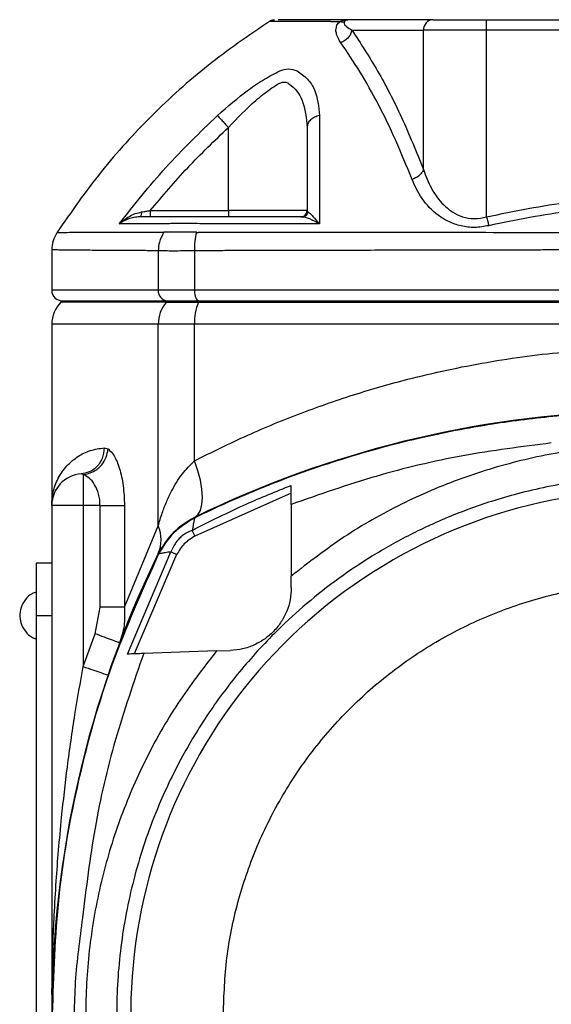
# Model space of a CAD drawing. Header units: millimetres. Extents: x 444 to 4809, y 21 to 3164.
# Tile 40 of 52: x 3057 to 3108, y 2167 to 2261. Entities that reach past the tile are written whole.
import ezdxf

# ---------------------------------------------------------------- set-up
doc = ezdxf.new("R2010")
doc.units = ezdxf.units.MM

msp = doc.modelspace()

# ---------------------------------------------------------------- linework, layer by layer
at = {"color": 7, "linetype": 'Continuous', "lineweight": 25}
for p, q in [((3096.919, 2261.293), (3088.762, 2261.293)), ((3102.013, 2260.293), (3102.013, 2261.293)), ((3102.013, 2261.293), (3134.078, 2261.293)), ((3089.167, 2260.293), (3095.993, 2260.293)), ((3095.993, 2246.997), (3095.993, 2260.293)), ((3102.013, 2260.293), (3095.993, 2260.293)), ((3102.013, 2242.499), (3102.013, 2260.293)), ((3134.078, 2260.293), (3102.013, 2260.293)), ((3077.387, 2243.093), (3077.387, 2251.022)), ((3069.932, 2243.093), (3077.387, 2243.093)), ((3084.887, 2243.093), (3077.387, 2243.093)), ((3077.387, 2243.093), (3077.387, 2242.493)), ((3060.546, 2239.357), (3060.546, 2235.493)), ((3070.698, 2239.267), (3070.698, 2235.493)), ((3074.144, 2239.267), (3074.144, 2235.493)), ((3074.144, 2235.493), (3070.698, 2235.493)), ((3161.947, 2235.493), (3074.144, 2235.493)), ((3061.546, 2234.493), (3061.424, 2234.372)), ((3061.546, 2234.493), (3071.596, 2234.493)), ((3071.596, 2234.493), (3071.487, 2234.372)), ((3071.487, 2234.372), (3074.529, 2234.372)), ((3071.596, 2234.493), (3074.583, 2234.493)), ((3074.583, 2234.493), (3074.529, 2234.372)), ((3074.529, 2234.372), (3161.562, 2234.372)), ((3074.583, 2234.493), (3161.508, 2234.493)), ((3060.546, 2232.251), (3060.546, 2214.993)), ((3070.698, 2213.029), (3070.698, 2232.251)), ((3074.144, 2232.251), (3070.698, 2232.251)), ((3074.144, 2219.232), (3074.144, 2232.251)), ((3161.947, 2232.251), (3074.144, 2232.251)), ((3065.544, 2220.48), (3065.911, 2220.377)), ((3063.546, 2217.93), (3063.34, 2217.986)), ((3063.546, 2217.93), (3063.546, 2214.993)), ((3083.387, 2216.17), (3074.201, 2212.065)), ((3063.546, 2214.993), (3060.546, 2214.993)), ((3060.546, 2214.993), (3060.546, 2166.493)), ((3063.546, 2214.993), (3063.546, 2199.618)), ((3065.152, 2214.993), (3063.546, 2214.993)), ((3065.152, 2205.274), (3065.152, 2214.993)), ((3065.152, 2214.993), (3067.478, 2214.993)), ((3067.478, 2214.993), (3067.478, 2205.274)), ((3083.387, 2215.087), (3083.387, 2208.253)), ((3074.143, 2213.841), (3074.181, 2213.805)), ((3074.18, 2213.803), (3074.181, 2213.805)), ((3067.478, 2205.274), (3070.698, 2213.029)), ((3067.78, 2200.813), (3071.906, 2210.562)), ((3072.451, 2210.293), (3068.4, 2200.834)), ((3070.733, 2210.358), (3070.698, 2210.395)), ((3060.546, 2209.493), (3059.046, 2209.493)), ((3059.046, 2209.493), (3059.046, 2204.493)), ((3083.387, 2207.152), (3083.387, 2208.253)), ((3064.674, 2202.755), (3065.152, 2205.274)), ((3059.046, 2204.493), (3060.546, 2204.493)), ((3059.046, 2204.493), (3059.046, 2162.493)), ((3063.546, 2199.618), (3064.674, 2202.755)), ((3076.256, 2201.109), (3069.312, 2200.866)), ((3076.256, 2201.109), (3077.596, 2201.155))]:
    msp.add_line(p, q, dxfattribs=at)
at = {"color": 8, "linetype": 'Continuous', "lineweight": 25}
for p, q in [((3070.698, 2235.493), (3060.546, 2235.493)), ((3071.487, 2234.372), (3061.424, 2234.372)), ((3070.698, 2232.251), (3060.546, 2232.251))]:
    msp.add_line(p, q, dxfattribs=at)
at = {"color": 7, "linetype": 'Continuous', "lineweight": 25, "flags": 128}
for points in [[(3074.144, 2235.493), (3074.152, 2235.298), (3074.177, 2235.11), (3074.218, 2234.938), (3074.272, 2234.786), (3074.339, 2234.662), (3074.415, 2234.569), (3074.497, 2234.512), (3074.583, 2234.493)], [(3074.144, 2213.841), (3074.476, 2214.102), (3074.72, 2214.515), (3074.87, 2215.066), (3074.921, 2215.741), (3074.87, 2216.52), (3074.72, 2217.378), (3074.476, 2218.291), (3074.144, 2219.232)]]:
    msp.add_lwpolyline(points, dxfattribs=at)
at = {"color": 7, "linetype": 'Continuous', "lineweight": 25}
for centre, radius, start, end in [((3096.958, 2260.329), 0.965, 92.27955, 182.10914), ((3061.546, 2235.493), 1, 180, 270), ((3071.65, 2235.445), 0.953, 177.10436, 266.77452), ((3063.546, 2232.251), 3, 135, 180), ((3073.875, 2232.275), 3.178, 138.72208, 180.45015), ((3079.594, 2232.355), 5.451, 158.28735, 181.09977), ((3118.046, 2123.993), 100, 67.41846, 116.04152), ((3063.546, 2214.993), 3, 93.92883, 180), ((3118.046, 2166.493), 49.968, 49.42421, 287.73297), ((3067.739, 2211.712), 3.239, 336.00468, 23.99532), ((3160.546, 2166.493), 100, 153.95848, 206.04152)]:
    msp.add_arc(centre, radius, start, end, dxfattribs=at)
for points, knots in [([(3081.297, 2261.135), (3079.314, 2259.774), (3075.352, 2257.058), (3070.013, 2252.211), (3065.138, 2246.9), (3062.401, 2242.955), (3061.03, 2240.98)], [0, 0, 0, 0, 0.25044, 0.500117, 0.749735, 1, 1, 1, 1]), ([(3081.783, 2261.256), (3081.766, 2261.255), (3081.53, 2261.243), (3081.409, 2261.187), (3081.297, 2261.135)], [0, 0, 0, 0, 0.070414, 1, 1, 1, 1]), ([(3087.171, 2261.117), (3087.165, 2261.117), (3087.155, 2261.117), (3087.136, 2261.117), (3087.108, 2261.117), (3087.059, 2261.117), (3086.972, 2261.117), (3086.818, 2261.118), (3086.546, 2261.118), (3086.077, 2261.119), (3085.285, 2261.121), (3084.025, 2261.124), (3082.616, 2261.129), (3081.512, 2261.133), (3081.369, 2261.134), (3081.297, 2261.135)], [0, 0, 0, 0, 0.0015245, 0.0027228, 0.0048632, 0.0086836, 0.0155074, 0.0276919, 0.0494498, 0.0883018, 0.1576604, 0.281487, 0.5013484, 0.750107, 1, 1, 1, 1]), ([(3088.762, 2261.293), (3088.611, 2261.293), (3088.383, 2261.293), (3088.091, 2261.293), (3087.717, 2261.293), (3087.381, 2261.293), (3086.511, 2261.293), (3085.058, 2261.293), (3083.423, 2261.293), (3082.343, 2261.293), (3082.176, 2261.293), (3082.131, 2261.293)], [0, 0, 0, 0, 0.018491, 0.027957, 0.037068, 0.074179, 0.148813, 0.298025, 0.595287, 0.890784, 1, 1, 1, 1]), ([(3087.171, 2261.117), (3087.28, 2261.125), (3087.497, 2261.14), (3087.852, 2261.126), (3088.029, 2261.12)], [0, 0, 0, 0, 0.499981, 1, 1, 1, 1]), ([(3088.114, 2259.096), (3087.957, 2259.356), (3087.723, 2259.746), (3087.613, 2260.318), (3087.699, 2260.622), (3087.742, 2260.773)], [0, 0, 0, 0, 0.500344, 0.750173, 1, 1, 1, 1]), ([(3087.742, 2260.773), (3087.781, 2260.832), (3087.858, 2260.95), (3087.972, 2261.063), (3088.029, 2261.12)], [0, 0, 0, 0, 0.496973, 1, 1, 1, 1]), ([(3088.029, 2261.12), (3088.139, 2261.17), (3088.37, 2261.275), (3088.628, 2261.287), (3088.762, 2261.293)], [0, 0, 0, 0, 0.477685, 1, 1, 1, 1]), ([(3088.029, 2261.12), (3088.108, 2261.106), (3088.266, 2261.078), (3088.398, 2261.106), (3088.464, 2261.12)], [0, 0, 0, 0, 0.499985, 1, 1, 1, 1]), ([(3088.464, 2261.12), (3088.45, 2261.09), (3088.351, 2260.883), (3088.677, 2260.625), (3088.995, 2260.41), (3089.167, 2260.293)], [0, 0, 0, 0, 0.072979, 0.499349, 1, 1, 1, 1]), ([(3088.762, 2261.293), (3088.711, 2261.287), (3088.61, 2261.273), (3088.513, 2261.171), (3088.464, 2261.12)], [0, 0, 0, 0, 0.501055, 1, 1, 1, 1]), ([(3096.919, 2261.293), (3097.161, 2261.293), (3097.655, 2261.293), (3098.902, 2261.293), (3100.396, 2261.293), (3101.482, 2261.293), (3102.013, 2261.293)], [0, 0, 0, 0, 0.244444, 0.5, 0.755559, 1, 1, 1, 1]), ([(3089.167, 2260.293), (3089.131, 2260.168), (3089.058, 2259.917), (3088.815, 2259.574), (3088.498, 2259.281), (3088.242, 2259.158), (3088.114, 2259.096)], [0, 0, 0, 0, 0.2499883, 0.4999954, 0.750004, 1, 1, 1, 1]), ([(3089.167, 2260.293), (3089.992, 2259.033), (3091.634, 2256.523), (3093.93, 2252.093), (3095.307, 2248.692), (3095.993, 2246.997)], [0, 0, 0, 0, 0.336037, 0.668985, 1, 1, 1, 1]), ([(3094.897, 2246.054), (3094.388, 2247.321), (3093.37, 2249.856), (3091.703, 2253.25), (3089.956, 2256.371), (3088.728, 2258.187), (3088.114, 2259.096)], [0, 0, 0, 0, 0.249585, 0.4994, 0.749573, 1, 1, 1, 1]), ([(3076.338, 2252.157), (3077.319, 2253.008), (3078.792, 2254.288), (3080.847, 2255.669), (3081.813, 2256.177), (3082.295, 2256.432)], [0, 0, 0, 0, 0.498773, 0.749506, 1, 1, 1, 1]), ([(3082.295, 2256.432), (3082.568, 2256.514), (3083.113, 2256.678), (3083.658, 2256.514), (3083.931, 2256.432)], [0, 0, 0, 0, 0.499228, 1, 1, 1, 1]), ([(3083.931, 2256.432), (3084.286, 2256.178), (3084.997, 2255.67), (3085.871, 2254.29), (3085.992, 2253.01), (3086.073, 2252.157)], [0, 0, 0, 0, 0.249819, 0.500551, 1, 1, 1, 1]), ([(3077.387, 2251.022), (3078.245, 2251.923), (3079.534, 2253.277), (3081.152, 2254.535), (3081.937, 2255.05), (3082.373, 2255.311), (3082.714, 2255.369), (3082.978, 2255.308), (3083.716, 2254.842), (3084.679, 2253.522), (3084.813, 2251.91), (3084.887, 2251.022)], [0, 0, 0, 0, 0.250313, 0.376297, 0.439386, 0.471028, 0.50229, 0.53362, 0.549277, 0.75143, 1, 1, 1, 1]), ([(3066.974, 2241.823), (3068.42, 2243.649), (3071.312, 2247.302), (3074.663, 2250.538), (3076.338, 2252.157)], [0, 0, 0, 0, 0.499968, 1, 1, 1, 1]), ([(3076.338, 2252.157), (3076.38, 2252.112), (3076.463, 2252.022), (3076.715, 2251.749), (3077.031, 2251.407), (3077.268, 2251.15), (3077.387, 2251.022)], [0, 0, 0, 0, 0.249997, 0.499999, 0.750001, 1, 1, 1, 1]), ([(3086.073, 2252.157), (3085.908, 2252.112), (3085.579, 2252.022), (3085.197, 2251.749), (3084.937, 2251.407), (3084.903, 2251.15), (3084.887, 2251.022)], [0, 0, 0, 0, 0.249992, 0.499999, 0.749992, 1, 1, 1, 1]), ([(3086.073, 2252.157), (3086.069, 2250.539), (3086.061, 2247.302), (3086.062, 2243.65), (3086.062, 2241.823)], [0, 0, 0, 0, 0.49983, 1, 1, 1, 1]), ([(3069.932, 2243.093), (3071.102, 2244.478), (3073.447, 2247.253), (3076.072, 2249.764), (3077.387, 2251.022)], [0, 0, 0, 0, 0.499206, 1, 1, 1, 1]), ([(3084.887, 2251.022), (3084.887, 2249.764), (3084.887, 2247.253), (3084.887, 2244.478), (3084.887, 2243.093)], [0, 0, 0, 0, 0.500804, 1, 1, 1, 1]), ([(3095.993, 2246.997), (3095.94, 2246.889), (3095.834, 2246.674), (3095.474, 2246.318), (3095.115, 2246.154), (3094.897, 2246.054)], [0, 0, 0, 0, 0.280712, 0.561396, 1, 1, 1, 1]), ([(3095.993, 2246.997), (3096.213, 2246.397), (3096.654, 2245.197), (3097.654, 2243.818), (3098.731, 2242.937), (3099.714, 2242.463), (3100.84, 2242.254), (3101.621, 2242.417), (3102.013, 2242.499)], [0, 0, 0, 0, 0.249037, 0.498652, 0.63196, 0.748644, 0.873835, 1, 1, 1, 1]), ([(3102.214, 2241.654), (3101.765, 2241.576), (3100.87, 2241.421), (3099.548, 2241.585), (3098.368, 2242.006), (3097.032, 2242.838), (3095.752, 2244.194), (3095.181, 2245.435), (3094.897, 2246.054)], [0, 0, 0, 0, 0.126283, 0.251393, 0.37664, 0.502189, 0.751601, 1, 1, 1, 1]), ([(3102.013, 2242.499), (3104.657, 2243.038), (3109.927, 2244.112), (3118.009, 2244.534), (3126.11, 2244.122), (3131.417, 2243.041), (3134.078, 2242.499)], [0, 0, 0, 0, 0.249906, 0.498262, 0.748477, 1, 1, 1, 1]), ([(3133.877, 2241.655), (3131.249, 2242.188), (3126.008, 2243.252), (3118.01, 2243.659), (3110.03, 2243.242), (3104.825, 2242.185), (3102.214, 2241.654)], [0, 0, 0, 0, 0.251564, 0.501737, 0.750051, 1, 1, 1, 1]), ([(3066.974, 2241.823), (3067.282, 2242.079), (3067.74, 2242.462), (3068.49, 2242.82), (3068.903, 2242.915), (3069.106, 2242.962)], [0, 0, 0, 0, 0.507051, 0.757277, 1, 1, 1, 1]), ([(3069.106, 2242.962), (3069.099, 2242.89), (3069.085, 2242.746), (3069.041, 2242.597), (3068.992, 2242.509), (3068.959, 2242.498), (3068.942, 2242.493)], [0, 0, 0, 0, 0.27973, 0.559418, 0.779687, 1, 1, 1, 1]), ([(3069.106, 2242.962), (3069.242, 2242.983), (3069.514, 2243.026), (3069.792, 2243.071), (3069.932, 2243.093)], [0, 0, 0, 0, 0.498229, 1, 1, 1, 1]), ([(3069.932, 2243.093), (3069.932, 2243.015), (3069.932, 2242.857), (3069.932, 2242.659), (3069.932, 2242.52), (3069.932, 2242.502), (3069.932, 2242.493)], [0, 0, 0, 0, 0.2499904, 0.5000007, 0.7499846, 1, 1, 1, 1]), ([(3084.287, 2242.493), (3084.365, 2242.502), (3084.523, 2242.52), (3084.721, 2242.659), (3084.86, 2242.857), (3084.878, 2243.015), (3084.887, 2243.093)], [0, 0, 0, 0, 0.249999, 0.4999952, 0.7500135, 1, 1, 1, 1]), ([(3084.426, 2242.493), (3084.491, 2242.5), (3084.621, 2242.513), (3084.792, 2242.617), (3084.927, 2242.768), (3084.968, 2242.897), (3084.988, 2242.962)], [0, 0, 0, 0, 0.2500091, 0.500027, 0.7500345, 1, 1, 1, 1]), ([(3084.887, 2243.093), (3084.891, 2243.071), (3084.899, 2243.026), (3084.958, 2242.983), (3084.988, 2242.962)], [0, 0, 0, 0, 0.501778, 1, 1, 1, 1]), ([(3084.988, 2242.962), (3085.049, 2242.915), (3085.174, 2242.82), (3085.524, 2242.462), (3085.846, 2242.079), (3086.062, 2241.823)], [0, 0, 0, 0, 0.242595, 0.493054, 1, 1, 1, 1]), ([(3068.942, 2242.493), (3068.751, 2242.481), (3068.364, 2242.456), (3067.669, 2242.255), (3067.253, 2241.996), (3066.974, 2241.823)], [0, 0, 0, 0, 0.24263, 0.4928622, 1, 1, 1, 1]), ([(3071.612, 2241.839), (3070.749, 2241.836), (3069.034, 2241.831), (3067.658, 2241.826), (3066.974, 2241.823)], [0, 0, 0, 0, 0.503148, 1, 1, 1, 1]), ([(3084.426, 2242.493), (3082.633, 2242.493), (3080.244, 2242.493), (3077.322, 2242.493), (3075.564, 2242.493), (3073.904, 2242.493), (3072.766, 2242.493), (3071.991, 2242.493), (3070.599, 2242.493), (3069.652, 2242.493), (3068.942, 2242.493)], [0, 0, 0, 0, 0.246744, 0.328868, 0.412883, 0.494054, 0.576372, 0.66198, 0.746485, 1, 1, 1, 1]), ([(3074.909, 2241.839), (3074.229, 2241.852), (3072.869, 2241.878), (3072.031, 2241.852), (3071.612, 2241.839)], [0, 0, 0, 0, 0.499839, 1, 1, 1, 1]), ([(3086.062, 2241.823), (3084.18, 2241.826), (3080.392, 2241.831), (3076.744, 2241.836), (3074.909, 2241.839)], [0, 0, 0, 0, 0.496851, 1, 1, 1, 1]), ([(3086.062, 2241.823), (3085.747, 2241.996), (3085.277, 2242.255), (3084.738, 2242.456), (3084.529, 2242.481), (3084.426, 2242.493)], [0, 0, 0, 0, 0.5070359, 0.7575032, 1, 1, 1, 1]), ([(3102.013, 2242.499), (3102.049, 2242.348), (3102.121, 2242.045), (3102.183, 2241.785), (3102.214, 2241.654)], [0, 0, 0, 0, 0.4999734, 1, 1, 1, 1]), ([(3061.03, 2240.98), (3060.89, 2240.726), (3060.61, 2240.216), (3060.567, 2239.636), (3060.546, 2239.346)], [0, 0, 0, 0, 0.499997, 1, 1, 1, 1]), ([(3071.141, 2241.016), (3071.131, 2241.016), (3071.113, 2241.016), (3071.081, 2241.016), (3071.034, 2241.016), (3070.95, 2241.016), (3070.801, 2241.016), (3070.537, 2241.015), (3070.074, 2241.015), (3069.271, 2241.013), (3067.915, 2241.011), (3065.751, 2241.004), (3063.322, 2240.995), (3061.404, 2240.986), (3061.155, 2240.982), (3061.03, 2240.98)], [0, 0, 0, 0, 0.001527, 0.002727, 0.00487, 0.008696, 0.015527, 0.027723, 0.049495, 0.088357, 0.157734, 0.281712, 0.501616, 0.750044, 1, 1, 1, 1]), ([(3071.235, 2241.021), (3071.068, 2240.716), (3070.77, 2240.172), (3070.72, 2239.544), (3070.698, 2239.267)], [0, 0, 0, 0, 0.559535, 1, 1, 1, 1]), ([(3071.235, 2241.021), (3071.219, 2241.02), (3071.187, 2241.019), (3071.156, 2241.017), (3071.141, 2241.016)], [0, 0, 0, 0, 0.505825, 1, 1, 1, 1]), ([(3074.335, 2241.021), (3073.702, 2241.026), (3072.438, 2241.036), (3071.636, 2241.026), (3071.235, 2241.021)], [0, 0, 0, 0, 0.500396, 1, 1, 1, 1]), ([(3074.335, 2241.021), (3074.272, 2240.751), (3074.146, 2240.211), (3074.144, 2239.582), (3074.144, 2239.267)], [0, 0, 0, 0, 0.499998, 1, 1, 1, 1]), ([(3074.335, 2241.021), (3074.365, 2241.02), (3074.425, 2241.019), (3074.485, 2241.017), (3074.515, 2241.016)], [0, 0, 0, 0, 0.508172, 1, 1, 1, 1]), ([(3161.576, 2241.016), (3161.576, 2241.016), (3161.576, 2241.016), (3161.576, 2241.016), (3161.576, 2241.016), (3161.574, 2241.016), (3161.568, 2241.016), (3161.542, 2241.016), (3161.437, 2241.016), (3161.018, 2241.016), (3160.086, 2241.015), (3158.477, 2241.014), (3155.921, 2241.012), (3152.258, 2241.008), (3147.327, 2241.003), (3142.974, 2240.999), (3139.825, 2240.995), (3138.266, 2240.994), (3136.914, 2240.993), (3135.559, 2240.991), (3134.201, 2240.99), (3130.858, 2240.987), (3125.479, 2240.984), (3116.774, 2240.978), (3106.798, 2240.985), (3097.335, 2240.994), (3089.658, 2241.003), (3083.897, 2241.009), (3079.448, 2241.013), (3076.673, 2241.014), (3075.462, 2241.016), (3074.932, 2241.016), (3074.7, 2241.016), (3074.599, 2241.016), (3074.549, 2241.016), (3074.526, 2241.016), (3074.515, 2241.016)], [0, 0, 0, 0, 0, 0.000001, 0.000004, 0.000016, 0.000062, 0.000246, 0.000984, 0.003935, 0.015734, 0.035387, 0.06289, 0.108506, 0.166483, 0.236359, 0.258838, 0.274148, 0.28945, 0.304747, 0.320041, 0.335337, 0.417406, 0.500035, 0.625063, 0.749214, 0.819005, 0.889288, 0.951273, 0.978551, 0.99056, 0.995846, 0.998152, 0.999148, 0.999571, 1, 1, 1, 1]), ([(3074.144, 2239.267), (3073.426, 2239.252), (3071.989, 2239.222), (3071.128, 2239.252), (3070.698, 2239.267)], [0, 0, 0, 0, 0.499832, 1, 1, 1, 1]), ([(3118.046, 2239.346), (3117.552, 2239.346), (3116.548, 2239.345), (3115.019, 2239.345), (3113.443, 2239.344), (3111.822, 2239.343), (3110.155, 2239.341), (3108.443, 2239.339), (3106.968, 2239.336), (3105.673, 2239.334), (3104.501, 2239.332), (3103.118, 2239.33), (3101.525, 2239.327), (3099.724, 2239.323), (3097.718, 2239.319), (3094.049, 2239.311), (3089.24, 2239.301), (3083.838, 2239.289), (3079.922, 2239.28), (3077.26, 2239.274), (3075.642, 2239.27), (3074.705, 2239.269), (3074.284, 2239.267), (3074.179, 2239.267), (3074.152, 2239.267), (3074.146, 2239.267), (3074.144, 2239.267), (3074.144, 2239.267), (3074.144, 2239.267), (3074.144, 2239.267), (3074.144, 2239.267)], [0, 0, 0, 0, 0.032609, 0.066257, 0.100945, 0.136673, 0.173441, 0.211249, 0.250096, 0.271348, 0.297346, 0.328089, 0.363577, 0.403811, 0.44879, 0.498514, 0.651719, 0.77708, 0.874592, 0.929448, 0.968635, 0.992153, 0.998035, 0.999507, 0.999876, 0.999968, 0.999992, 0.999998, 0.999999, 1, 1, 1, 1]), ([(3074.144, 2219.232), (3075.824, 2220.067), (3079.141, 2221.717), (3084.336, 2223.842), (3089.584, 2225.665), (3095.606, 2227.371), (3102.468, 2228.799), (3110.214, 2229.805), (3115.434, 2229.93), (3118.046, 2229.993)], [0, 0, 0, 0, 0.129658, 0.256027, 0.379395, 0.50007, 0.667483, 0.833661, 1, 1, 1, 1]), ([(3118.046, 2223.931), (3116.652, 2223.915), (3113.533, 2223.877), (3108.365, 2223.515), (3102.235, 2222.754), (3096.514, 2221.646), (3091.575, 2220.398), (3087.751, 2219.265), (3084.103, 2218.027), (3080.632, 2216.698), (3077.333, 2215.304), (3075.218, 2214.298), (3074.181, 2213.805)], [0, 0, 0, 0, 0.092077, 0.206103, 0.342076, 0.499994, 0.590792, 0.678605, 0.763432, 0.845274, 0.92413, 1, 1, 1, 1]), ([(3108.179, 2220.938), (3105.363, 2220.579), (3099.731, 2219.861), (3091.425, 2217.901), (3086.066, 2216.025), (3083.387, 2215.087)], [0, 0, 0, 0, 0.333307, 0.66673, 1, 1, 1, 1]), ([(3060.546, 2214.993), (3060.555, 2215.245), (3060.573, 2215.718), (3060.714, 2216.412), (3060.93, 2217.082), (3061.237, 2217.725), (3061.631, 2218.336), (3062.194, 2219), (3063.022, 2219.679), (3064.155, 2220.269), (3065.09, 2220.411), (3065.544, 2220.48)], [0, 0, 0, 0, 0.101327, 0.190247, 0.283152, 0.380783, 0.469656, 0.563753, 0.709663, 0.859194, 1, 1, 1, 1]), ([(3065.544, 2220.48), (3065.505, 2220.129), (3065.428, 2219.426), (3064.846, 2218.623), (3064.12, 2218.12), (3063.6, 2218.031), (3063.34, 2217.986)], [0, 0, 0, 0, 0.279644, 0.559301, 0.77965, 1, 1, 1, 1]), ([(3063.546, 2217.93), (3063.879, 2217.995), (3064.545, 2218.125), (3065.306, 2218.781), (3065.784, 2219.564), (3065.869, 2220.106), (3065.911, 2220.377)], [0, 0, 0, 0, 0.279649, 0.559305, 0.779653, 1, 1, 1, 1]), ([(3065.911, 2220.377), (3066.112, 2220.192), (3066.514, 2219.821), (3067.03, 2218.554), (3067.404, 2216.902), (3067.453, 2215.629), (3067.478, 2214.993)], [0, 0, 0, 0, 0.2501393, 0.5001439, 0.7501256, 1, 1, 1, 1]), ([(3118.046, 2220.785), (3115.968, 2220.715), (3111.805, 2220.574), (3105.635, 2219.453), (3099.613, 2217.679), (3093.836, 2215.197), (3088.351, 2212.105), (3085.041, 2209.536), (3083.387, 2208.253)], [0, 0, 0, 0, 0.16578, 0.332087, 0.499023, 0.665969, 0.833041, 1, 1, 1, 1]), ([(3070.698, 2213.029), (3070.818, 2213.44), (3071.048, 2214.227), (3071.476, 2215.33), (3072.074, 2216.595), (3072.875, 2217.949), (3073.746, 2218.83), (3074.144, 2219.232)], [0, 0, 0, 0, 0.182646, 0.349387, 0.500401, 0.771998, 1, 1, 1, 1]), ([(3065.152, 2214.993), (3065.144, 2215.176), (3065.13, 2215.547), (3064.982, 2216.251), (3064.653, 2217.007), (3064.127, 2217.65), (3063.739, 2217.837), (3063.546, 2217.93)], [0, 0, 0, 0, 0.123074, 0.250315, 0.499736, 0.749688, 1, 1, 1, 1]), ([(3118.046, 2217.785), (3116.799, 2217.759), (3114.402, 2217.71), (3110.968, 2217.33), (3107.849, 2216.795), (3105.047, 2216.14), (3102.561, 2215.418), (3100.385, 2214.671), (3097.699, 2213.621), (3094.51, 2212.142), (3090.871, 2210.07), (3087.536, 2207.8), (3084.508, 2205.378), (3081.362, 2202.455), (3078.183, 2198.933), (3075.101, 2194.724), (3072.493, 2190.285), (3070.138, 2185.172), (3068.235, 2179.375), (3067.007, 2172.945), (3066.603, 2166.493), (3067.007, 2160.042), (3068.235, 2153.611), (3070.138, 2147.814), (3072.493, 2142.702), (3074.659, 2139.014), (3076.627, 2136.179), (3078.224, 2134.109), (3079.937, 2132.11), (3081.68, 2130.276), (3083.446, 2128.59), (3085.231, 2127.033), (3087.135, 2125.525), (3089.157, 2124.074), (3091.3, 2122.691), (3093.561, 2121.388), (3095.94, 2120.175), (3098.716, 2118.94), (3102.165, 2117.656), (3106.589, 2116.415), (3111.984, 2115.414), (3115.927, 2115.276), (3118.046, 2115.201)], [0, 0, 0, 0, 0.023207, 0.044628, 0.064264, 0.082114, 0.098177, 0.112453, 0.124943, 0.151867, 0.177834, 0.202842, 0.226892, 0.249983, 0.282738, 0.315064, 0.346963, 0.378433, 0.419715, 0.460237, 0.499998, 0.539759, 0.58028, 0.621562, 0.653033, 0.684932, 0.701047, 0.717269, 0.733598, 0.750034, 0.764356, 0.779052, 0.794123, 0.809568, 0.825388, 0.841582, 0.858151, 0.875095, 0.898127, 0.926624, 0.960582, 1, 1, 1, 1]), ([(3073.943, 2212.611), (3075.64, 2213.469), (3078.73, 2215.028), (3081.94, 2216.319), (3083.387, 2216.9)], [0, 0, 0, 0, 0.549512, 1, 1, 1, 1]), ([(3083.387, 2215.087), (3083.387, 2215.425), (3083.387, 2216.09), (3083.387, 2216.633), (3083.387, 2216.9)], [0, 0, 0, 0, 0.508282, 1, 1, 1, 1]), ([(3074.143, 2213.841), (3073.429, 2213.407), (3072, 2212.539), (3071.132, 2211.11), (3070.698, 2210.395)], [0, 0, 0, 0, 0.499898, 1, 1, 1, 1]), ([(3074.18, 2213.803), (3073.465, 2213.369), (3072.036, 2212.5), (3071.167, 2211.072), (3070.733, 2210.357)], [0, 0, 0, 0, 0.499981, 1, 1, 1, 1]), ([(3074.18, 2213.802), (3074.17, 2213.784), (3074.15, 2213.749), (3074.115, 2213.55), (3074.042, 2213.192), (3073.977, 2212.815), (3073.943, 2212.611)], [0, 0, 0, 0, 0.195651, 0.395941, 0.67353, 1, 1, 1, 1]), ([(3073.944, 2212.609), (3073.68, 2212.497), (3073.294, 2212.334), (3072.903, 2212.026), (3072.597, 2211.736), (3072.228, 2211.284), (3072.025, 2210.826), (3071.908, 2210.561)], [0, 0, 0, 0, 0.287001, 0.420013, 0.497914, 0.710019, 1, 1, 1, 1]), ([(3074.201, 2212.065), (3074.154, 2212.163), (3074.061, 2212.36), (3073.983, 2212.526), (3073.944, 2212.609)], [0, 0, 0, 0, 0.499458, 1, 1, 1, 1]), ([(3074.201, 2212.065), (3073.836, 2211.841), (3073.108, 2211.393), (3072.67, 2210.659), (3072.451, 2210.293)], [0, 0, 0, 0, 0.500854, 1, 1, 1, 1]), ([(3070.733, 2210.358), (3069.162, 2206.853), (3066.034, 2199.877), (3062.939, 2188.871), (3060.951, 2177.722), (3060.71, 2170.224), (3060.591, 2166.493)], [0, 0, 0, 0, 0.253553, 0.504736, 0.753552, 1, 1, 1, 1]), ([(3071.909, 2210.561), (3071.719, 2210.531), (3071.367, 2210.476), (3071.005, 2210.414), (3070.796, 2210.375), (3070.754, 2210.363), (3070.734, 2210.357)], [0, 0, 0, 0, 0.301734, 0.559112, 0.787775, 1, 1, 1, 1]), ([(3072.451, 2210.293), (3072.352, 2210.342), (3072.155, 2210.439), (3071.989, 2210.521), (3071.906, 2210.562)], [0, 0, 0, 0, 0.499997, 1, 1, 1, 1]), ([(3076.901, 2166.493), (3076.969, 2168.288), (3077.105, 2171.879), (3078.197, 2177.173), (3079.922, 2182.284), (3082.312, 2187.124), (3085.31, 2191.612), (3088.869, 2195.67), (3092.926, 2199.229), (3097.414, 2202.228), (3102.255, 2204.615), (3107.366, 2206.35), (3112.66, 2207.403), (3118.046, 2207.756), (3123.431, 2207.403), (3128.725, 2206.35), (3133.836, 2204.615), (3138.677, 2202.228), (3143.165, 2199.229), (3147.223, 2195.67), (3150.781, 2191.612), (3153.779, 2187.124), (3156.169, 2182.284), (3157.894, 2177.173), (3158.987, 2171.879), (3159.123, 2168.288), (3159.19, 2166.493)], [0, 0, 0, 0, 0.041667, 0.083333, 0.125, 0.166666, 0.208333, 0.25, 0.291666, 0.333333, 0.374999, 0.416666, 0.458333, 0.499999, 0.541666, 0.583333, 0.624999, 0.666666, 0.708333, 0.749999, 0.791666, 0.833333, 0.875, 0.916667, 0.958333, 1, 1, 1, 1]), ([(3083.387, 2207.152), (3083.363, 2206.754), (3083.316, 2205.956), (3082.974, 2204.881), (3082.552, 2204.057), (3082.104, 2203.428), (3081.698, 2202.963), (3080.938, 2202.261), (3079.99, 2201.694), (3078.771, 2201.265), (3077.987, 2201.192), (3077.596, 2201.155)], [0, 0, 0, 0, 0.124973, 0.250752, 0.375405, 0.438482, 0.500728, 0.563065, 0.749401, 0.875151, 1, 1, 1, 1]), ([(3059.053, 2206.719), (3058.926, 2206.672), (3058.534, 2206.524), (3057.996, 2206.031), (3057.569, 2205.267), (3057.448, 2204.387), (3057.645, 2203.515), (3058.149, 2202.789), (3058.67, 2202.367), (3059.009, 2202.278), (3059.064, 2202.263)], [0, 0, 0, 0, 0.070012, 0.216728, 0.36646, 0.516903, 0.66761, 0.818634, 0.970742, 1, 1, 1, 1]), ([(3067.478, 2205.274), (3067.367, 2205.274), (3067.144, 2205.274), (3066.578, 2205.274), (3065.9, 2205.274), (3065.401, 2205.274), (3065.152, 2205.274)], [0, 0, 0, 0, 0.249996, 0.499997, 0.749999, 1, 1, 1, 1]), ([(3067.478, 2205.274), (3067.498, 2204.687), (3067.536, 2203.522), (3067.186, 2202.418), (3067.012, 2201.871)], [0, 0, 0, 0, 0.50418, 1, 1, 1, 1]), ([(3067.012, 2201.871), (3066.977, 2201.884), (3066.907, 2201.91), (3066.366, 2202.115), (3065.593, 2202.407), (3064.981, 2202.639), (3064.674, 2202.755)], [0, 0, 0, 0, 0.250001, 0.4999973, 0.7499999, 1, 1, 1, 1]), ([(3069.312, 2200.866), (3068.367, 2198.144), (3066.478, 2192.698), (3064.522, 2184.255), (3063.827, 2178.531), (3063.48, 2175.669)], [0, 0, 0, 0, 0.333168, 0.666593, 1, 1, 1, 1]), ([(3076.256, 2201.109), (3074.988, 2199.469), (3072.451, 2196.189), (3069.391, 2190.759), (3066.929, 2185.043), (3065.146, 2179.077), (3064.055, 2172.947), (3063.672, 2166.734), (3064, 2160.517), (3065.037, 2154.378), (3066.767, 2148.396), (3069.178, 2142.659), (3072.191, 2137.202), (3074.699, 2133.899), (3075.952, 2132.249)], [0, 0, 0, 0, 0.083322, 0.166712, 0.249998, 0.333333, 0.416699, 0.5, 0.583301, 0.666673, 0.750002, 0.833298, 0.916685, 1, 1, 1, 1]), ([(3069.312, 2200.866), (3069.04, 2200.857), (3068.495, 2200.838), (3068.018, 2200.821), (3067.78, 2200.813)], [0, 0, 0, 0, 0.50002, 1, 1, 1, 1]), ([(3063.546, 2199.618), (3063.856, 2199.512), (3064.476, 2199.3), (3065.258, 2199.033), (3065.805, 2198.846), (3065.876, 2198.822), (3065.911, 2198.81)], [0, 0, 0, 0, 0.2500045, 0.5000037, 0.7499986, 1, 1, 1, 1]), ([(3063.48, 2175.669), (3063.205, 2173.634), (3062.657, 2169.577), (3062.657, 2163.409), (3063.205, 2159.352), (3063.48, 2157.318)], [0, 0, 0, 0, 0.334029, 0.665971, 1, 1, 1, 1])]:
    msp.add_open_spline(points, degree=3, knots=knots, dxfattribs=at)
at = {"color": 8, "linetype": 'Continuous', "lineweight": 25}
for points, knots in [([(3070.698, 2239.267), (3070.697, 2239.267), (3070.694, 2239.267), (3070.681, 2239.267), (3070.633, 2239.268), (3070.451, 2239.269), (3070.055, 2239.271), (3069.399, 2239.274), (3068.595, 2239.278), (3067.832, 2239.282), (3067.2, 2239.285), (3066.71, 2239.288), (3066.259, 2239.29), (3065.756, 2239.293), (3065.117, 2239.298), (3064.315, 2239.304), (3063.46, 2239.311), (3062.706, 2239.318), (3062.123, 2239.325), (3061.704, 2239.33), (3061.361, 2239.334), (3061.047, 2239.339), (3060.774, 2239.343), (3060.588, 2239.345), (3060.546, 2239.346), (3060.546, 2239.346), (3060.546, 2239.346)], [0, 0, 0, 0, 0.000056, 0.000543, 0.001932, 0.007251, 0.028049, 0.062394, 0.110287, 0.15954, 0.193828, 0.224493, 0.251534, 0.281556, 0.325909, 0.387051, 0.464981, 0.544721, 0.610224, 0.666545, 0.713685, 0.771521, 0.84395, 0.920101, 0.999971, 1, 1, 1, 1]), ([(3060.564, 2168.356), (3060.569, 2168.988), (3060.58, 2170.611), (3060.657, 2173.128), (3060.783, 2176.099), (3060.959, 2179.06), (3061.195, 2182.173), (3061.532, 2185.808), (3062.03, 2190.126), (3062.71, 2194.921), (3063.275, 2198.098), (3063.546, 2199.618)], [0, 0, 0, 0, 0.060506, 0.155382, 0.241038, 0.345036, 0.439013, 0.5393, 0.693525, 0.8534, 1, 1, 1, 1])]:
    msp.add_open_spline(points, degree=3, knots=knots, dxfattribs=at)

doc.saveas('drawing.dxf')
